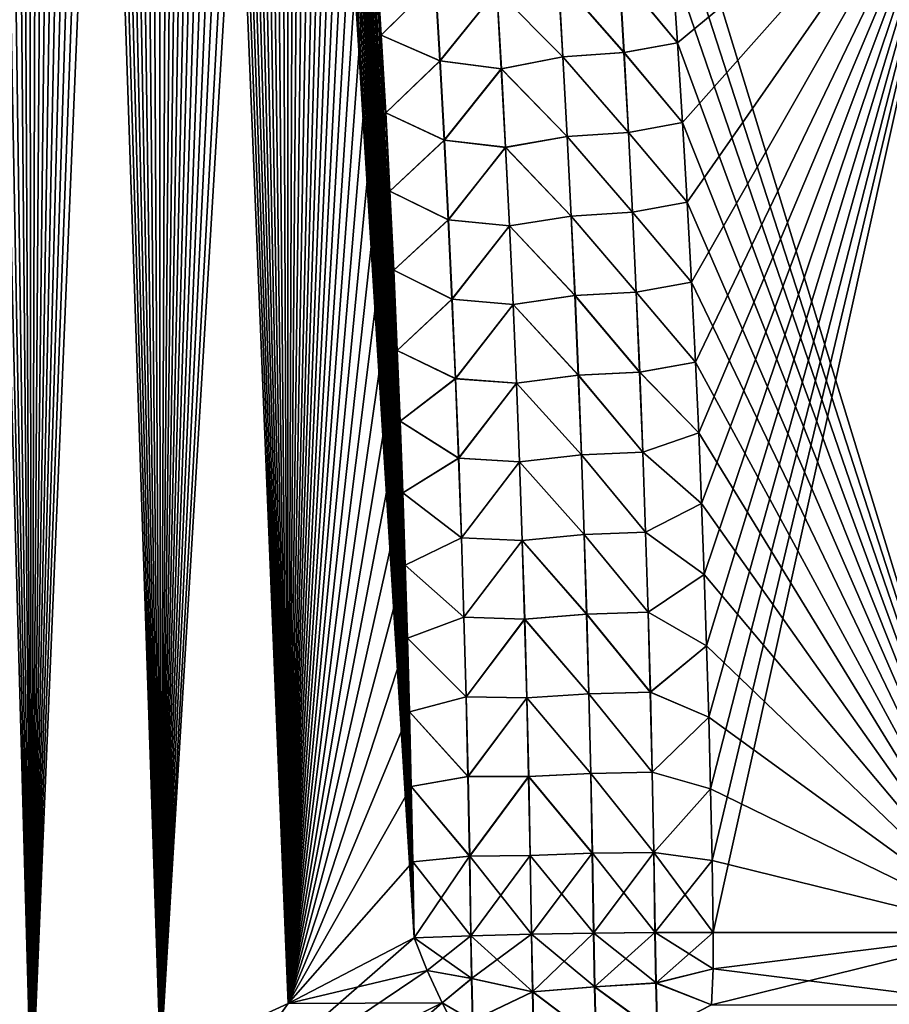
# Model space of a CAD drawing. Header units: metres. Extents: x -109 to 109, y -108 to 40.
# Tile 177 of 230: x 83 to 88, y -101 to -95. Entities that reach past the tile are written whole.
import ezdxf

# ---------------------------------------------------------------- set-up
doc = ezdxf.new("R2010")
doc.units = ezdxf.units.M
doc.layers.add('solid_K_24_42_17_000C74_XXXX', color=7, linetype='CONTINUOUS')

msp = doc.modelspace()

# ---------------------------------------------------------------- linework, layer by layer
at = {"layer": 'solid_K_24_42_17_000C74_XXXX'}
for points in [[(82.19519, -101.954964, 21.127884), (82.994637, -101.678772, 21.406197), (82.301697, -76.799568, 20.285353)], [(82.994637, -101.678772, 21.406197), (82.422508, -77.216202, 20.341541), (82.301697, -76.799568, 20.285353)], [(82.994637, -101.678772, 21.406197), (82.543617, -77.647797, 20.399323), (82.422508, -77.216202, 20.341541)], [(82.994637, -101.678772, 21.406197), (82.664803, -78.096024, 20.458687), (82.543617, -77.647797, 20.399323)], [(82.994637, -101.678772, 21.406197), (82.785889, -78.562065, 20.519623), (82.664803, -78.096024, 20.458687)], [(82.994637, -101.678772, 21.406197), (82.876778, -78.922371, 20.566378), (82.785889, -78.562065, 20.519623)], [(82.195099, -101.954994, -21.127853), (82.876892, -78.922821, -20.566435), (82.967735, -79.292931, -20.614079)], [(82.994637, -101.678772, 21.406197), (82.967628, -79.292488, 20.614021), (82.876778, -78.922371, 20.566378)], [(82.994576, -101.678795, -21.406174), (82.195099, -101.954994, -21.127853), (82.967735, -79.292931, -20.614079)], [(82.994637, -101.678772, 21.406197), (83.058304, -79.673241, 20.662533), (82.967628, -79.292488, 20.614021)], [(82.994576, -101.678795, -21.406174), (82.967735, -79.292931, -20.614079), (83.058411, -79.673683, -20.662588)], [(82.994576, -101.678795, -21.406174), (83.058411, -79.673683, -20.662588), (83.148773, -80.065895, -20.711943)], [(82.994637, -101.678772, 21.406197), (83.787354, -101.361389, 21.72393), (83.058304, -79.673241, 20.662533)], [(83.787354, -101.361389, 21.72393), (83.148674, -80.065453, 20.711887), (83.058304, -79.673241, 20.662533)], [(82.994576, -101.678795, -21.406174), (83.148773, -80.065895, -20.711943), (83.238953, -80.468857, -20.762165)], [(83.787354, -101.361389, 21.72393), (83.238861, -80.468414, 20.76211), (83.148674, -80.065453, 20.711887)], [(82.994576, -101.678795, -21.406174), (83.238953, -80.468857, -20.762165), (83.328987, -80.882332, -20.813259)], [(83.787354, -101.361389, 21.72393), (83.328896, -80.881897, 20.813206), (83.238861, -80.468414, 20.76211)], [(82.994576, -101.678795, -21.406174), (83.328987, -80.882332, -20.813259), (83.418678, -81.307327, -20.865185)], [(83.787354, -101.361389, 21.72393), (83.418587, -81.306892, 20.865131), (83.328896, -80.881897, 20.813206)], [(82.994576, -101.678795, -21.406174), (83.418678, -81.307327, -20.865185), (83.507843, -81.74482, -20.917891)], [(83.787354, -101.361389, 21.72393), (83.507759, -81.744385, 20.917839), (83.418587, -81.306892, 20.865131)], [(82.994576, -101.678795, -21.406174), (83.507843, -81.74482, -20.917891), (83.596382, -82.195404, -20.971348)], [(83.787354, -101.361389, 21.72393), (83.596298, -82.194977, 20.971298), (83.507759, -81.744385, 20.917839)], [(82.994576, -101.678795, -21.406174), (83.596382, -82.195404, -20.971348), (83.68457, -82.657684, -21.025627)], [(83.787354, -101.361389, 21.72393), (83.684494, -82.657265, 21.025579), (83.596298, -82.194977, 20.971298)], [(82.994576, -101.678795, -21.406174), (83.68457, -82.657684, -21.025627), (83.772247, -83.132408, -21.080675)], [(83.787354, -101.361389, 21.72393), (83.772171, -83.131996, 21.080627), (83.684494, -82.657265, 21.025579)], [(83.787323, -101.361404, -21.723915), (82.994576, -101.678795, -21.406174), (83.772247, -83.132408, -21.080675)], [(83.787354, -101.361389, 21.72393), (83.859077, -83.620346, 21.13636), (83.772171, -83.131996, 21.080627)], [(83.787323, -101.361404, -21.723915), (83.772247, -83.132408, -21.080675), (83.859146, -83.62075, -21.136406)], [(83.787323, -101.361404, -21.723915), (83.859146, -83.62075, -21.136406), (83.927933, -84.022011, -21.181425)], [(83.787354, -101.361389, 21.72393), (84.571808, -101.001274, 22.081762), (83.859077, -83.620346, 21.13636)], [(84.571808, -101.001274, 22.081762), (83.927864, -84.021614, 21.181381), (83.859077, -83.620346, 21.13636)], [(84.571808, -101.001274, 22.081762), (83.995979, -84.432434, 21.226774), (83.927864, -84.021614, 21.181381)], [(83.787323, -101.361404, -21.723915), (83.927933, -84.022011, -21.181425), (83.99604, -84.432831, -21.226816)], [(83.787323, -101.361404, -21.723915), (83.99604, -84.432831, -21.226816), (84.063759, -84.851997, -21.272663)], [(84.571808, -101.001274, 22.081762), (84.063698, -84.851608, 21.272621), (83.995979, -84.432434, 21.226774)], [(83.787323, -101.361404, -21.723915), (84.063759, -84.851997, -21.272663), (84.130943, -85.280098, -21.318909)], [(84.571808, -101.001274, 22.081762), (84.130882, -85.279716, 21.318869), (84.063698, -84.851608, 21.272621)], [(83.787323, -101.361404, -21.723915), (84.130943, -85.280098, -21.318909), (84.197403, -85.71788, -21.365492)], [(84.571808, -101.001274, 22.081762), (84.19735, -85.717506, 21.365452), (84.130882, -85.279716, 21.318869)], [(83.787323, -101.361404, -21.723915), (84.197403, -85.71788, -21.365492), (84.262955, -86.166115, -21.412336)], [(84.571808, -101.001274, 22.081762), (84.262901, -86.165749, 21.412298), (84.19735, -85.717506, 21.365452)], [(83.787323, -101.361404, -21.723915), (84.262955, -86.166115, -21.412336), (84.327423, -86.625557, -21.459373)], [(84.571808, -101.001274, 22.081762), (84.32737, -86.625198, 21.459335), (84.262901, -86.165749, 21.412298)], [(83.787323, -101.361404, -21.723915), (84.327423, -86.625557, -21.459373), (84.390976, -87.095688, -21.506651)], [(84.571808, -101.001274, 22.081762), (84.390923, -87.095337, 21.506617), (84.32737, -86.625198, 21.459335)], [(83.787323, -101.361404, -21.723915), (84.390976, -87.095688, -21.506651), (84.453865, -87.575554, -21.554256)], [(84.571808, -101.001274, 22.081762), (84.453819, -87.575218, 21.554222), (84.390923, -87.095337, 21.506617)], [(83.787323, -101.361404, -21.723915), (84.453865, -87.575554, -21.554256), (84.515831, -88.06601, -21.602074)], [(84.571808, -101.001274, 22.081762), (84.515793, -88.065681, 21.602043), (84.453819, -87.575218, 21.554222)], [(83.787323, -101.361404, -21.723915), (84.515831, -88.06601, -21.602074), (84.566574, -88.483429, -21.642)], [(84.571808, -101.001274, 22.081762), (84.566536, -88.483116, 21.641972), (84.515793, -88.065681, 21.602043)], [(84.5718, -101.001282, -22.081758), (83.787323, -101.361404, -21.723915), (84.566574, -88.483429, -21.642)], [(84.571808, -101.001274, 22.081762), (84.616287, -88.908989, 21.681896), (84.566536, -88.483116, 21.641972)], [(84.5718, -101.001282, -22.081758), (84.566574, -88.483429, -21.642), (84.616325, -88.909302, -21.681925)], [(84.5718, -101.001282, -22.081758), (84.616325, -88.909302, -21.681925), (84.664932, -89.344116, -21.721771)], [(84.571808, -101.001274, 22.081762), (85.346046, -100.596848, 22.480244), (84.616287, -88.908989, 21.681896)], [(85.346046, -100.596848, 22.480244), (84.664894, -89.343819, 21.721745), (84.616287, -88.908989, 21.681896)], [(84.5718, -101.001282, -22.081758), (84.664932, -89.344116, -21.721771), (84.712402, -89.787849, -21.761534)], [(85.346046, -100.596848, 22.480244), (84.712372, -89.787552, 21.761509), (84.664894, -89.343819, 21.721745)], [(84.5718, -101.001282, -22.081758), (84.712402, -89.787849, -21.761534), (84.759201, -90.239014, -21.801382)], [(85.346046, -100.596848, 22.480244), (84.759171, -90.238731, 21.801357), (84.712372, -89.787552, 21.761509)], [(84.5718, -101.001282, -22.081758), (84.759201, -90.239014, -21.801382), (84.805153, -90.698174, -21.841248)], [(85.346046, -100.596848, 22.480244), (84.80513, -90.697899, 21.841223), (84.759171, -90.238731, 21.801357)], [(84.5718, -101.001282, -22.081758), (84.805153, -90.698174, -21.841248), (84.843712, -91.098671, -21.875357)], [(85.346046, -100.596848, 22.480244), (84.843689, -91.098404, 21.875334), (84.80513, -90.697899, 21.841223)], [(84.5718, -101.001282, -22.081758), (84.843712, -91.098671, -21.875357), (84.881355, -91.506065, -21.909346)], [(85.346046, -100.596848, 22.480244), (84.881332, -91.505806, 21.909325), (84.843689, -91.098404, 21.875334)], [(84.5718, -101.001282, -22.081758), (84.881355, -91.506065, -21.909346), (84.917953, -91.92083, -21.943151)], [(85.346046, -100.596848, 22.480244), (84.917938, -91.920578, 21.94313), (84.881332, -91.505806, 21.909325)], [(84.5718, -101.001282, -22.081758), (84.917953, -91.92083, -21.943151), (84.953369, -92.343452, -21.976707)], [(85.346046, -100.596848, 22.480244), (84.953346, -92.343208, 21.976688), (84.917938, -91.920578, 21.94313)], [(84.5718, -101.001282, -22.081758), (84.953369, -92.343452, -21.976707), (84.987465, -92.774399, -22.009951)], [(85.346046, -100.596848, 22.480244), (84.987442, -92.77417, 22.009933), (84.953346, -92.343208, 21.976688)], [(84.5718, -101.001282, -22.081758), (84.987465, -92.774399, -22.009951), (85.020622, -93.214127, -22.043093)], [(85.346046, -100.596848, 22.480244), (85.020607, -93.213913, 22.043076), (84.987442, -92.77417, 22.009933)], [(84.5718, -101.001282, -22.081758), (85.020622, -93.214127, -22.043093), (85.053093, -93.662346, -22.076246)], [(85.346046, -100.596848, 22.480244), (85.053078, -93.662148, 22.076233), (85.020607, -93.213913, 22.043076)], [(84.5718, -101.001282, -22.081758), (85.053093, -93.662346, -22.076246), (85.084641, -94.118469, -22.109262)], [(85.346046, -100.596848, 22.480244), (85.084625, -94.118286, 22.109249), (85.053078, -93.662148, 22.076233)], [(88.974266, -100.564568, 21.606056), (88.71685, -93.64727, 21.160133), (86.857536, -93.646919, 22.129673)], [(86.894821, -94.128143, 22.165586), (88.974266, -100.564568, 21.606056), (86.857536, -93.646919, 22.129673)], [(86.963188, -95.099243, -22.234922), (86.930054, -94.612442, -22.200695), (88.716843, -93.64727, -21.160137)], [(86.994194, -95.587975, -22.268209), (86.963188, -95.099243, -22.234922), (88.716843, -93.64727, -21.160137)], [(87.023041, -96.078072, -22.300493), (86.994194, -95.587975, -22.268209), (88.716843, -93.64727, -21.160137)], [(87.049706, -96.568962, -22.331726), (87.023041, -96.078072, -22.300493), (88.716843, -93.64727, -21.160137)], [(87.074165, -97.060432, -22.361889), (87.049706, -96.568962, -22.331726), (88.716843, -93.64727, -21.160137)], [(87.093895, -97.494484, -22.387621), (87.074165, -97.060432, -22.361889), (88.716843, -93.64727, -21.160137)], [(87.111908, -97.92968, -22.412567), (87.093895, -97.494484, -22.387621), (88.716843, -93.64727, -21.160137)], [(87.128197, -98.366005, -22.436722), (87.111908, -97.92968, -22.412567), (88.716843, -93.64727, -21.160137)], [(87.142754, -98.803467, -22.460075), (87.128197, -98.366005, -22.436722), (88.716843, -93.64727, -21.160137)], [(87.155571, -99.242065, -22.482622), (87.142754, -98.803467, -22.460075), (88.716843, -93.64727, -21.160137)], [(87.166634, -99.681778, -22.504353), (87.155571, -99.242065, -22.482622), (88.716843, -93.64727, -21.160137)], [(87.175949, -100.122612, -22.525259), (87.166634, -99.681778, -22.504353), (88.716843, -93.64727, -21.160137)], [(87.183487, -100.56456, -22.545332), (87.175949, -100.122612, -22.525259), (88.716843, -93.64727, -21.160137)], [(88.974266, -100.564568, -21.606056), (87.183487, -100.56456, -22.545332), (88.716843, -93.64727, -21.160137)], [(84.5718, -101.001282, -22.081758), (85.084641, -94.118469, -22.109262), (85.115028, -94.581886, -22.141983)], [(85.346046, -100.596848, 22.480244), (85.115021, -94.581718, 22.141972), (85.084625, -94.118286, 22.109249)], [(86.894821, -94.128143, 22.165586), (86.930054, -94.612442, 22.200695), (88.974266, -100.564568, 21.606056)], [(84.5718, -101.001282, -22.081758), (85.115028, -94.581886, -22.141983), (85.144035, -95.052002, -22.174255)], [(85.346046, -100.596848, 22.480244), (85.14402, -95.051849, 22.174244), (85.115021, -94.581718, 22.141972)], [(85.475113, -94.722, 22.302279), (85.115021, -94.581718, 22.141972), (85.14402, -95.051849, 22.174244)], [(85.476028, -94.721916, -22.302565), (85.144035, -95.052002, -22.174255), (85.115028, -94.581886, -22.141983)], [(86.230843, -94.697456, 22.391083), (86.635002, -95.158409, 22.360649), (86.606209, -94.667816, 22.324886)], [(86.23175, -94.697395, -22.391012), (86.60701, -94.667778, -22.324667), (86.635818, -95.158371, -22.360424)], [(86.606209, -94.667816, 22.324886), (86.963188, -95.099243, 22.234922), (86.930054, -94.612442, 22.200695)], [(86.606209, -94.667816, 22.324886), (86.635002, -95.158409, 22.360649), (86.963188, -95.099243, 22.234922)], [(86.60701, -94.667778, -22.324667), (86.930054, -94.612442, -22.200695), (86.963188, -95.099243, -22.234922)], [(86.635818, -95.158371, -22.360424), (86.60701, -94.667778, -22.324667), (86.963188, -95.099243, -22.234922)], [(86.930054, -94.612442, 22.200695), (86.963188, -95.099243, 22.234922), (88.974266, -100.564568, 21.606056)], [(85.475113, -94.722, 22.302279), (85.14402, -95.051849, 22.174244), (85.503822, -95.209663, 22.335821)], [(85.476028, -94.721916, -22.302565), (85.504753, -95.209587, -22.336115), (85.144035, -95.052002, -22.174255)], [(85.475113, -94.722, 22.302279), (85.503822, -95.209663, 22.335821), (85.852806, -94.775871, 22.387709)], [(85.853737, -94.775795, -22.387817), (85.504753, -95.209587, -22.336115), (85.476028, -94.721916, -22.302565)], [(86.230843, -94.697456, 22.391083), (85.852806, -94.775871, 22.387709), (86.259338, -95.185852, 22.425985)], [(86.260262, -95.185799, -22.425915), (85.853737, -94.775795, -22.387817), (86.23175, -94.697395, -22.391012)], [(86.230843, -94.697456, 22.391083), (86.259338, -95.185852, 22.425985), (86.635002, -95.158409, 22.360649)], [(86.260262, -95.185799, -22.425915), (86.23175, -94.697395, -22.391012), (86.635818, -95.158371, -22.360424)], [(85.503822, -95.209663, 22.335821), (85.880753, -95.258286, 22.421387), (85.852806, -94.775871, 22.387709)], [(85.853737, -94.775795, -22.387817), (85.881706, -95.258217, -22.421497), (85.504753, -95.209587, -22.336115)], [(86.259338, -95.185852, 22.425985), (85.852806, -94.775871, 22.387709), (85.880753, -95.258286, 22.421387)], [(86.260262, -95.185799, -22.425915), (85.881706, -95.258217, -22.421497), (85.853737, -94.775795, -22.387817)], [(84.5718, -101.001282, -22.081758), (85.144035, -95.052002, -22.174255), (85.171425, -95.528214, -22.205919)], [(85.346046, -100.596848, 22.480244), (85.171417, -95.528076, 22.20591), (85.14402, -95.051849, 22.174244)], [(85.503822, -95.209663, 22.335821), (85.14402, -95.051849, 22.174244), (85.171417, -95.528076, 22.20591)], [(85.504753, -95.209587, -22.336115), (85.171425, -95.528214, -22.205919), (85.144035, -95.052002, -22.174255)], [(86.635002, -95.158409, 22.360649), (86.994194, -95.587975, 22.268209), (86.963188, -95.099243, 22.234922)], [(86.635818, -95.158371, -22.360424), (86.963188, -95.099243, -22.234922), (86.994194, -95.587975, -22.268209)], [(86.963188, -95.099243, 22.234922), (86.994194, -95.587975, 22.268209), (88.974266, -100.564568, 21.606056)], [(85.503822, -95.209663, 22.335821), (85.171417, -95.528076, 22.20591), (85.530594, -95.697525, 22.368315)], [(85.504753, -95.209587, -22.336115), (85.531532, -95.697449, -22.368614), (85.171425, -95.528214, -22.205919)], [(85.503822, -95.209663, 22.335821), (85.530594, -95.697525, 22.368315), (85.880753, -95.258286, 22.421387)], [(85.881706, -95.258217, -22.421497), (85.531532, -95.697449, -22.368614), (85.504753, -95.209587, -22.336115)], [(86.259338, -95.185852, 22.425985), (85.880753, -95.258286, 22.421387), (86.285896, -95.674423, 22.459749)], [(86.286842, -95.674377, -22.459681), (85.881706, -95.258217, -22.421497), (86.260262, -95.185799, -22.425915)], [(86.259338, -95.185852, 22.425985), (86.661835, -95.649178, 22.39522), (86.635002, -95.158409, 22.360649)], [(86.259338, -95.185852, 22.425985), (86.285896, -95.674423, 22.459749), (86.661835, -95.649178, 22.39522)], [(86.260262, -95.185799, -22.425915), (86.635818, -95.158371, -22.360424), (86.662682, -95.649139, -22.394991)], [(86.286842, -95.674377, -22.459681), (86.260262, -95.185799, -22.425915), (86.662682, -95.649139, -22.394991)], [(86.635002, -95.158409, 22.360649), (86.661835, -95.649178, 22.39522), (86.994194, -95.587975, 22.268209)], [(86.662682, -95.649139, -22.394991), (86.635818, -95.158371, -22.360424), (86.994194, -95.587975, -22.268209)], [(85.530594, -95.697525, 22.368315), (85.906807, -95.740883, 22.453995), (85.880753, -95.258286, 22.421387)], [(85.881706, -95.258217, -22.421497), (85.907776, -95.740822, -22.454111), (85.531532, -95.697449, -22.368614)], [(86.285896, -95.674423, 22.459749), (85.880753, -95.258286, 22.421387), (85.906807, -95.740883, 22.453995)], [(86.286842, -95.674377, -22.459681), (85.907776, -95.740822, -22.454111), (85.881706, -95.258217, -22.421497)], [(84.5718, -101.001282, -22.081758), (85.171425, -95.528214, -22.205919), (85.19696, -96.009926, -22.236818)], [(85.346046, -100.596848, 22.480244), (85.19696, -96.009804, 22.236811), (85.171417, -95.528076, 22.20591)], [(85.530594, -95.697525, 22.368315), (85.171417, -95.528076, 22.20591), (85.19696, -96.009804, 22.236811)], [(85.531532, -95.697449, -22.368614), (85.19696, -96.009926, -22.236818), (85.171425, -95.528214, -22.205919)], [(86.661835, -95.649178, 22.39522), (87.023041, -96.078072, 22.300493), (86.994194, -95.587975, 22.268209)], [(86.662682, -95.649139, -22.394991), (86.994194, -95.587975, -22.268209), (87.023041, -96.078072, -22.300493)], [(86.994194, -95.587975, 22.268209), (87.023041, -96.078072, 22.300493), (88.974266, -100.564568, 21.606056)], [(86.285896, -95.674423, 22.459749), (85.906807, -95.740883, 22.453995), (86.310547, -96.16317, 22.492371)], [(86.311516, -96.163124, -22.492302), (85.907776, -95.740822, -22.454111), (86.286842, -95.674377, -22.459681)], [(86.285896, -95.674423, 22.459749), (86.686729, -96.140114, 22.428598), (86.661835, -95.649178, 22.39522)], [(86.285896, -95.674423, 22.459749), (86.310547, -96.16317, 22.492371), (86.686729, -96.140114, 22.428598)], [(86.286842, -95.674377, -22.459681), (86.662682, -95.649139, -22.394991), (86.687607, -96.140076, -22.428364)], [(86.311516, -96.163124, -22.492302), (86.286842, -95.674377, -22.459681), (86.687607, -96.140076, -22.428364)], [(86.661835, -95.649178, 22.39522), (86.686729, -96.140114, 22.428598), (87.023041, -96.078072, 22.300493)], [(86.687607, -96.140076, -22.428364), (86.662682, -95.649139, -22.394991), (87.023041, -96.078072, -22.300493)], [(85.531532, -95.697449, -22.368614), (85.556381, -96.185493, -22.400059), (85.19696, -96.009926, -22.236818)], [(85.530594, -95.697525, 22.368315), (85.19696, -96.009804, 22.236811), (85.555428, -96.18557, 22.399752)], [(85.530594, -95.697525, 22.368315), (85.555428, -96.18557, 22.399752), (85.906807, -95.740883, 22.453995)], [(85.907776, -95.740822, -22.454111), (85.556381, -96.185493, -22.400059), (85.531532, -95.697449, -22.368614)], [(85.555428, -96.18557, 22.399752), (85.931, -96.223656, 22.485529), (85.906807, -95.740883, 22.453995)], [(85.907776, -95.740822, -22.454111), (85.931984, -96.223595, -22.485649), (85.556381, -96.185493, -22.400059)], [(86.310547, -96.16317, 22.492371), (85.906807, -95.740883, 22.453995), (85.931, -96.223656, 22.485529)], [(86.311516, -96.163124, -22.492302), (85.931984, -96.223595, -22.485649), (85.907776, -95.740822, -22.454111)], [(84.5718, -101.001282, -22.081758), (85.19696, -96.009926, -22.236818), (85.220428, -96.496536, -22.266792)], [(85.346046, -100.596848, 22.480244), (85.220428, -96.496429, 22.266785), (85.19696, -96.009804, 22.236811)], [(85.555428, -96.18557, 22.399752), (85.19696, -96.009804, 22.236811), (85.220428, -96.496429, 22.266785)], [(85.556381, -96.185493, -22.400059), (85.220428, -96.496536, -22.266792), (85.19696, -96.009926, -22.236818)], [(86.686729, -96.140114, 22.428598), (87.049706, -96.568962, 22.331726), (87.023041, -96.078072, 22.300493)], [(86.687607, -96.140076, -22.428364), (87.023041, -96.078072, -22.300493), (87.049706, -96.568962, -22.331726)], [(87.023041, -96.078072, 22.300493), (87.049706, -96.568962, 22.331726), (88.974266, -100.564568, 21.606056)], [(86.310547, -96.16317, 22.492371), (85.931, -96.223656, 22.485529), (86.333298, -96.652077, 22.523844)], [(86.334282, -96.652031, -22.523775), (85.931984, -96.223595, -22.485649), (86.311516, -96.163124, -22.492302)], [(86.310547, -96.16317, 22.492371), (86.709709, -96.631203, 22.460775), (86.686729, -96.140114, 22.428598)], [(86.310547, -96.16317, 22.492371), (86.333298, -96.652077, 22.523844), (86.709709, -96.631203, 22.460775)], [(86.311516, -96.163124, -22.492302), (86.687607, -96.140076, -22.428364), (86.710609, -96.631172, -22.460535)], [(86.334282, -96.652031, -22.523775), (86.311516, -96.163124, -22.492302), (86.710609, -96.631172, -22.460535)], [(86.686729, -96.140114, 22.428598), (86.709709, -96.631203, 22.460775), (87.049706, -96.568962, 22.331726)], [(86.710609, -96.631172, -22.460535), (86.687607, -96.140076, -22.428364), (87.049706, -96.568962, -22.331726)], [(85.556381, -96.185493, -22.400059), (85.579323, -96.673714, -22.430445), (85.220428, -96.496536, -22.266792)], [(85.555428, -96.18557, 22.399752), (85.220428, -96.496429, 22.266785), (85.578346, -96.673782, 22.43013)], [(85.555428, -96.18557, 22.399752), (85.578346, -96.673782, 22.43013), (85.931, -96.223656, 22.485529)], [(85.931984, -96.223595, -22.485649), (85.579323, -96.673714, -22.430445), (85.556381, -96.185493, -22.400059)], [(85.578346, -96.673782, 22.43013), (85.953331, -96.706589, 22.515985), (85.931, -96.223656, 22.485529)], [(85.931984, -96.223595, -22.485649), (85.95433, -96.706528, -22.516108), (85.579323, -96.673714, -22.430445)], [(86.333298, -96.652077, 22.523844), (85.931, -96.223656, 22.485529), (85.953331, -96.706589, 22.515985)], [(86.334282, -96.652031, -22.523775), (85.95433, -96.706528, -22.516108), (85.931984, -96.223595, -22.485649)], [(84.5718, -101.001282, -22.081758), (85.220428, -96.496536, -22.266792), (85.241959, -96.988373, -22.295916)], [(85.346046, -100.596848, 22.480244), (85.241959, -96.988281, 22.295912), (85.220428, -96.496429, 22.266785)], [(85.578346, -96.673782, 22.43013), (85.220428, -96.496429, 22.266785), (85.241959, -96.988281, 22.295912)], [(85.579323, -96.673714, -22.430445), (85.241959, -96.988373, -22.295916), (85.220428, -96.496536, -22.266792)], [(86.709709, -96.631203, 22.460775), (87.074165, -97.060432, 22.361889), (87.049706, -96.568962, 22.331726)], [(86.710609, -96.631172, -22.460535), (87.049706, -96.568962, -22.331726), (87.074165, -97.060432, -22.361889)], [(87.049706, -96.568962, 22.331726), (87.074165, -97.060432, 22.361889), (88.974266, -100.564568, 21.606056)], [(86.333298, -96.652077, 22.523844), (85.953331, -96.706589, 22.515985), (86.354149, -97.141136, 22.554167)], [(86.355156, -97.14109, -22.554098), (85.95433, -96.706528, -22.516108), (86.334282, -96.652031, -22.523775)], [(86.333298, -96.652077, 22.523844), (86.730774, -97.122444, 22.491751), (86.709709, -96.631203, 22.460775)], [(86.333298, -96.652077, 22.523844), (86.354149, -97.141136, 22.554167), (86.730774, -97.122444, 22.491751)], [(86.334282, -96.652031, -22.523775), (86.710609, -96.631172, -22.460535), (86.731697, -97.122414, -22.491505)], [(86.355156, -97.14109, -22.554098), (86.334282, -96.652031, -22.523775), (86.731697, -97.122414, -22.491505)], [(86.709709, -96.631203, 22.460775), (86.730774, -97.122444, 22.491751), (87.074165, -97.060432, 22.361889)], [(86.731697, -97.122414, -22.491505), (86.710609, -96.631172, -22.460535), (87.074165, -97.060432, -22.361889)], [(85.579323, -96.673714, -22.430445), (85.600349, -97.162094, -22.459764), (85.241959, -96.988373, -22.295916)], [(85.578346, -96.673782, 22.43013), (85.241959, -96.988281, 22.295912), (85.599365, -97.162155, 22.459444)], [(85.578346, -96.673782, 22.43013), (85.599365, -97.162155, 22.459444), (85.953331, -96.706589, 22.515985)], [(85.95433, -96.706528, -22.516108), (85.600349, -97.162094, -22.459764), (85.579323, -96.673714, -22.430445)], [(85.599365, -97.162155, 22.459444), (85.973808, -97.189674, 22.545359), (85.953331, -96.706589, 22.515985)], [(85.95433, -96.706528, -22.516108), (85.974831, -97.189613, -22.545486), (85.600349, -97.162094, -22.459764)], [(86.354149, -97.141136, 22.554167), (85.953331, -96.706589, 22.515985), (85.973808, -97.189674, 22.545359)], [(86.355156, -97.14109, -22.554098), (85.974831, -97.189613, -22.545486), (85.95433, -96.706528, -22.516108)], [(84.5718, -101.001282, -22.081758), (85.241959, -96.988373, -22.295916), (85.259422, -97.423592, -22.320837)], [(85.346046, -100.596848, 22.480244), (85.259422, -97.423508, 22.320833), (85.241959, -96.988281, 22.295912)], [(85.599365, -97.162155, 22.459444), (85.241959, -96.988281, 22.295912), (85.259422, -97.423508, 22.320833)], [(85.600349, -97.162094, -22.459764), (85.259422, -97.423592, -22.320837), (85.241959, -96.988373, -22.295916)], [(86.730774, -97.122444, 22.491751), (87.093895, -97.494484, 22.387621), (87.074165, -97.060432, 22.361889)], [(86.731697, -97.122414, -22.491505), (87.074165, -97.060432, -22.361889), (87.093895, -97.494484, -22.387621)], [(87.074165, -97.060432, 22.361889), (87.093895, -97.494484, 22.387621), (88.974266, -100.564568, 21.606056)], [(86.354149, -97.141136, 22.554167), (85.973808, -97.189674, 22.545359), (86.373131, -97.630333, 22.583336)], [(86.374153, -97.630295, -22.583267), (85.974831, -97.189613, -22.545486), (86.355156, -97.14109, -22.554098)], [(86.354149, -97.141136, 22.554167), (86.749939, -97.613823, 22.521521), (86.730774, -97.122444, 22.491751)], [(86.354149, -97.141136, 22.554167), (86.373131, -97.630333, 22.583336), (86.749939, -97.613823, 22.521521)], [(86.355156, -97.14109, -22.554098), (86.731697, -97.122414, -22.491505), (86.750893, -97.6138, -22.521269)], [(86.374153, -97.630295, -22.583267), (86.355156, -97.14109, -22.554098), (86.750893, -97.6138, -22.521269)], [(86.730774, -97.122444, 22.491751), (86.749939, -97.613823, 22.521521), (87.093895, -97.494484, 22.387621)], [(86.750893, -97.6138, -22.521269), (86.731697, -97.122414, -22.491505), (87.093895, -97.494484, -22.387621)], [(85.600349, -97.162094, -22.459764), (85.619476, -97.650627, -22.488018), (85.259422, -97.423592, -22.320837)], [(85.599365, -97.162155, 22.459444), (85.259422, -97.423508, 22.320833), (85.618477, -97.650688, 22.487692)], [(85.599365, -97.162155, 22.459444), (85.618477, -97.650688, 22.487692), (85.973808, -97.189674, 22.545359)], [(85.974831, -97.189613, -22.545486), (85.619476, -97.650627, -22.488018), (85.600349, -97.162094, -22.459764)], [(85.618477, -97.650688, 22.487692), (85.992447, -97.672897, 22.573648), (85.973808, -97.189674, 22.545359)], [(85.974831, -97.189613, -22.545486), (85.993484, -97.672844, -22.573778), (85.619476, -97.650627, -22.488018)], [(86.373131, -97.630333, 22.583336), (85.973808, -97.189674, 22.545359), (85.992447, -97.672897, 22.573648)], [(86.374153, -97.630295, -22.583267), (85.993484, -97.672844, -22.573778), (85.974831, -97.189613, -22.545486)], [(84.5718, -101.001282, -22.081758), (85.259422, -97.423592, -22.320837), (85.275612, -97.863327, -22.345228)], [(85.346046, -100.596848, 22.480244), (85.275612, -97.863258, 22.345224), (85.259422, -97.423508, 22.320833)], [(85.618477, -97.650688, 22.487692), (85.259422, -97.423508, 22.320833), (85.275612, -97.863258, 22.345224)], [(85.619476, -97.650627, -22.488018), (85.275612, -97.863327, -22.345228), (85.259422, -97.423592, -22.320837)], [(86.749939, -97.613823, 22.521521), (87.111908, -97.92968, 22.412567), (87.093895, -97.494484, 22.387621)], [(86.750893, -97.6138, -22.521269), (87.093895, -97.494484, -22.387621), (87.111908, -97.92968, -22.412567)], [(87.093895, -97.494484, 22.387621), (87.111908, -97.92968, 22.412567), (88.974266, -100.564568, 21.606056)], [(86.373131, -97.630333, 22.583336), (85.992447, -97.672897, 22.573648), (86.390228, -98.119667, 22.611349)], [(86.391273, -98.119629, -22.61128), (85.993484, -97.672844, -22.573778), (86.374153, -97.630295, -22.583267)], [(86.373131, -97.630333, 22.583336), (86.767204, -98.105339, 22.550081), (86.749939, -97.613823, 22.521521)], [(86.373131, -97.630333, 22.583336), (86.390228, -98.119667, 22.611349), (86.767204, -98.105339, 22.550081)], [(86.374153, -97.630295, -22.583267), (86.750893, -97.6138, -22.521269), (86.768188, -98.105316, -22.549824)], [(86.391273, -98.119629, -22.61128), (86.374153, -97.630295, -22.583267), (86.768188, -98.105316, -22.549824)], [(86.749939, -97.613823, 22.521521), (86.767204, -98.105339, 22.550081), (87.111908, -97.92968, 22.412567)], [(86.768188, -98.105316, -22.549824), (86.750893, -97.6138, -22.521269), (87.111908, -97.92968, -22.412567)], [(85.619476, -97.650627, -22.488018), (85.636719, -98.139305, -22.5152), (85.275612, -97.863327, -22.345228)], [(85.618477, -97.650688, 22.487692), (85.275612, -97.863258, 22.345224), (85.635704, -98.139359, 22.514866)], [(85.618477, -97.650688, 22.487692), (85.635704, -98.139359, 22.514866), (85.992447, -97.672897, 22.573648)], [(85.993484, -97.672844, -22.573778), (85.636719, -98.139305, -22.5152), (85.619476, -97.650627, -22.488018)], [(85.635704, -98.139359, 22.514866), (86.009247, -98.156258, 22.600849), (85.992447, -97.672897, 22.573648)], [(85.993484, -97.672844, -22.573778), (86.010307, -98.156212, -22.600983), (85.636719, -98.139305, -22.5152)], [(86.390228, -98.119667, 22.611349), (85.992447, -97.672897, 22.573648), (86.009247, -98.156258, 22.600849)], [(86.391273, -98.119629, -22.61128), (86.010307, -98.156212, -22.600983), (85.993484, -97.672844, -22.573778)], [(84.5718, -101.001282, -22.081758), (85.275612, -97.863327, -22.345228), (85.290527, -98.307594, -22.369083)], [(85.346046, -100.596848, 22.480244), (85.290527, -98.307541, 22.369081), (85.275612, -97.863258, 22.345224)], [(85.635704, -98.139359, 22.514866), (85.275612, -97.863258, 22.345224), (85.290527, -98.307541, 22.369081)], [(85.636719, -98.139305, -22.5152), (85.290527, -98.307594, -22.369083), (85.275612, -97.863327, -22.345228)], [(86.767204, -98.105339, 22.550081), (87.128197, -98.366005, 22.436722), (87.111908, -97.92968, 22.412567)], [(86.768188, -98.105316, -22.549824), (87.111908, -97.92968, -22.412567), (87.128197, -98.366005, -22.436722)], [(87.111908, -97.92968, 22.412567), (87.128197, -98.366005, 22.436722), (88.974266, -100.564568, 21.606056)], [(86.390228, -98.119667, 22.611349), (86.782593, -98.596977, 22.577429), (86.767204, -98.105339, 22.550081)], [(86.391273, -98.119629, -22.61128), (86.768188, -98.105316, -22.549824), (86.7836, -98.596954, -22.577166)], [(86.767204, -98.105339, 22.550081), (86.782593, -98.596977, 22.577429), (87.128197, -98.366005, 22.436722)], [(86.7836, -98.596954, -22.577166), (86.768188, -98.105316, -22.549824), (87.128197, -98.366005, -22.436722)], [(85.636719, -98.139305, -22.5152), (85.652084, -98.628113, -22.541306), (85.290527, -98.307594, -22.369083)], [(85.635704, -98.139359, 22.514866), (85.290527, -98.307541, 22.369081), (85.651054, -98.628166, 22.540968)], [(85.635704, -98.139359, 22.514866), (85.651054, -98.628166, 22.540968), (86.009247, -98.156258, 22.600849)], [(86.010307, -98.156212, -22.600983), (85.652084, -98.628113, -22.541306), (85.636719, -98.139305, -22.5152)], [(85.651054, -98.628166, 22.540968), (86.024231, -98.639748, 22.626957), (86.009247, -98.156258, 22.600849)], [(86.010307, -98.156212, -22.600983), (86.025299, -98.639702, -22.627094), (85.652084, -98.628113, -22.541306)], [(86.390228, -98.119667, 22.611349), (86.009247, -98.156258, 22.600849), (86.405464, -98.609131, 22.638199)], [(86.405464, -98.609131, 22.638199), (86.009247, -98.156258, 22.600849), (86.024231, -98.639748, 22.626957)], [(86.406532, -98.609093, -22.63813), (86.010307, -98.156212, -22.600983), (86.391273, -98.119629, -22.61128)], [(86.406532, -98.609093, -22.63813), (86.025299, -98.639702, -22.627094), (86.010307, -98.156212, -22.600983)], [(86.390228, -98.119667, 22.611349), (86.405464, -98.609131, 22.638199), (86.782593, -98.596977, 22.577429)], [(86.406532, -98.609093, -22.63813), (86.391273, -98.119629, -22.61128), (86.7836, -98.596954, -22.577166)], [(84.5718, -101.001282, -22.081758), (85.290527, -98.307594, -22.369083), (85.304169, -98.756386, -22.392403)], [(85.346046, -100.596848, 22.480244), (85.304169, -98.756348, 22.392401), (85.290527, -98.307541, 22.369081)], [(85.651054, -98.628166, 22.540968), (85.290527, -98.307541, 22.369081), (85.304169, -98.756348, 22.392401)], [(85.652084, -98.628113, -22.541306), (85.304169, -98.756386, -22.392403), (85.290527, -98.307594, -22.369083)], [(86.782593, -98.596977, 22.577429), (87.142754, -98.803474, 22.460075), (87.128197, -98.366005, 22.436722)], [(86.7836, -98.596954, -22.577166), (87.128197, -98.366005, -22.436722), (87.142754, -98.803467, -22.460075)], [(87.128197, -98.366005, 22.436722), (87.142754, -98.803474, 22.460075), (88.974266, -100.564568, 21.606056)], [(86.405464, -98.609131, 22.638199), (86.796104, -99.08873, 22.603561), (86.782593, -98.596977, 22.577429)], [(86.406532, -98.609093, -22.63813), (86.7836, -98.596954, -22.577166), (86.797134, -99.088715, -22.603292)], [(86.782593, -98.596977, 22.577429), (86.796104, -99.08873, 22.603561), (87.142754, -98.803474, 22.460075)], [(86.797134, -99.088715, -22.603292), (86.7836, -98.596954, -22.577166), (87.142754, -98.803467, -22.460075)], [(85.652084, -98.628113, -22.541306), (85.665573, -99.117043, -22.566334), (85.304169, -98.756386, -22.392403)], [(85.651054, -98.628166, 22.540968), (85.304169, -98.756348, 22.392401), (85.664528, -99.117096, 22.565989)], [(85.651054, -98.628166, 22.540968), (85.664528, -99.117096, 22.565989), (86.024231, -98.639748, 22.626957)], [(86.025299, -98.639702, -22.627094), (85.665573, -99.117043, -22.566334), (85.652084, -98.628113, -22.541306)], [(85.664528, -99.117096, 22.565989), (86.037399, -99.123352, 22.65197), (86.024231, -98.639748, 22.626957)], [(86.025299, -98.639702, -22.627094), (86.038483, -99.123314, -22.652111), (85.665573, -99.117043, -22.566334)], [(86.405464, -98.609131, 22.638199), (86.024231, -98.639748, 22.626957), (86.418846, -99.098709, 22.663887)], [(86.418846, -99.098709, 22.663887), (86.024231, -98.639748, 22.626957), (86.037399, -99.123352, 22.65197)], [(86.419937, -99.098679, -22.663818), (86.025299, -98.639702, -22.627094), (86.406532, -98.609093, -22.63813)], [(86.419937, -99.098679, -22.663818), (86.038483, -99.123314, -22.652111), (86.025299, -98.639702, -22.627094)], [(86.405464, -98.609131, 22.638199), (86.418846, -99.098709, 22.663887), (86.796104, -99.08873, 22.603561)], [(86.419937, -99.098679, -22.663818), (86.406532, -98.609093, -22.63813), (86.797134, -99.088715, -22.603292)], [(84.5718, -101.001282, -22.081758), (85.304169, -98.756386, -22.392403), (85.316544, -99.209709, -22.415182)], [(85.346046, -100.596848, 22.480244), (85.316544, -99.209679, 22.41518), (85.304169, -98.756348, 22.392401)], [(85.664528, -99.117096, 22.565989), (85.304169, -98.756348, 22.392401), (85.316544, -99.209679, 22.41518)], [(85.665573, -99.117043, -22.566334), (85.316544, -99.209709, -22.415182), (85.304169, -98.756386, -22.392403)], [(86.796104, -99.08873, 22.603561), (87.155571, -99.242065, 22.482622), (87.142754, -98.803474, 22.460075)], [(86.797134, -99.088715, -22.603292), (87.142754, -98.803467, -22.460075), (87.155571, -99.242065, -22.482622)], [(87.142754, -98.803474, 22.460075), (87.155571, -99.242065, 22.482622), (88.974266, -100.564568, 21.606056)], [(85.665573, -99.117043, -22.566334), (85.6772, -99.606087, -22.590279), (85.316544, -99.209709, -22.415182)], [(85.664528, -99.117096, 22.565989), (85.316544, -99.209679, 22.41518), (85.67614, -99.606133, 22.589928)], [(85.664528, -99.117096, 22.565989), (85.67614, -99.606133, 22.589928), (86.037399, -99.123352, 22.65197)], [(86.038483, -99.123314, -22.652111), (85.6772, -99.606087, -22.590279), (85.665573, -99.117043, -22.566334)], [(85.67614, -99.606133, 22.589928), (86.048752, -99.607063, 22.675884), (86.037399, -99.123352, 22.65197)], [(86.038483, -99.123314, -22.652111), (86.049858, -99.607025, -22.676027), (85.6772, -99.606087, -22.590279)], [(86.418846, -99.098709, 22.663887), (86.037399, -99.123352, 22.65197), (86.430389, -99.588394, 22.688406)], [(86.430389, -99.588394, 22.688406), (86.037399, -99.123352, 22.65197), (86.048752, -99.607063, 22.675884)], [(86.431496, -99.588364, -22.688337), (86.038483, -99.123314, -22.652111), (86.419937, -99.098679, -22.663818)], [(86.431496, -99.588364, -22.688337), (86.049858, -99.607025, -22.676027), (86.038483, -99.123314, -22.652111)], [(86.418846, -99.098709, 22.663887), (86.807755, -99.580597, 22.628473), (86.796104, -99.08873, 22.603561)], [(86.418846, -99.098709, 22.663887), (86.430389, -99.588394, 22.688406), (86.807755, -99.580597, 22.628473)], [(86.419937, -99.098679, -22.663818), (86.797134, -99.088715, -22.603292), (86.808807, -99.580582, -22.628201)], [(86.431496, -99.588364, -22.688337), (86.419937, -99.098679, -22.663818), (86.808807, -99.580582, -22.628201)], [(86.796104, -99.08873, 22.603561), (86.807755, -99.580597, 22.628473), (87.155571, -99.242065, 22.482622)], [(86.808807, -99.580582, -22.628201), (86.797134, -99.088715, -22.603292), (87.155571, -99.242065, -22.482622)], [(84.5718, -101.001282, -22.081758), (85.316544, -99.209709, -22.415182), (85.327644, -99.667564, -22.437416)], [(85.346046, -100.596848, 22.480244), (85.327644, -99.667542, 22.437416), (85.316544, -99.209679, 22.41518)], [(85.67614, -99.606133, 22.589928), (85.316544, -99.209679, 22.41518), (85.327644, -99.667542, 22.437416)], [(85.6772, -99.606087, -22.590279), (85.327644, -99.667564, -22.437416), (85.316544, -99.209709, -22.415182)], [(86.807755, -99.580597, 22.628473), (87.166634, -99.681778, 22.504353), (87.155571, -99.242065, 22.482622)], [(86.808807, -99.580582, -22.628201), (87.155571, -99.242065, -22.482622), (87.166634, -99.681778, -22.504353)], [(87.155571, -99.242065, 22.482622), (87.166634, -99.681778, 22.504353), (88.974266, -100.564568, 21.606056)], [(85.6772, -99.606087, -22.590279), (85.686966, -100.09523, -22.613138), (85.327644, -99.667564, -22.437416)], [(85.67614, -99.606133, 22.589928), (85.327644, -99.667542, 22.437416), (85.685898, -100.095276, 22.612782)], [(85.67614, -99.606133, 22.589928), (85.685898, -100.095276, 22.612782), (86.048752, -99.607063, 22.675884)], [(86.049858, -99.607025, -22.676027), (85.686966, -100.09523, -22.613138), (85.6772, -99.606087, -22.590279)], [(85.685898, -100.095276, 22.612782), (86.058319, -100.090866, 22.698696), (86.048752, -99.607063, 22.675884)], [(86.049858, -99.607025, -22.676027), (86.059433, -100.090836, -22.698843), (85.686966, -100.09523, -22.613138)], [(86.430389, -99.588394, 22.688406), (86.048752, -99.607063, 22.675884), (86.440086, -100.078178, 22.711754)], [(86.440086, -100.078178, 22.711754), (86.048752, -99.607063, 22.675884), (86.058319, -100.090866, 22.698696)], [(86.441216, -100.078156, -22.711685), (86.049858, -99.607025, -22.676027), (86.431496, -99.588364, -22.688337)], [(86.441216, -100.078156, -22.711685), (86.059433, -100.090836, -22.698843), (86.049858, -99.607025, -22.676027)], [(86.430389, -99.588394, 22.688406), (86.817543, -100.072556, 22.652164), (86.807755, -99.580597, 22.628473)], [(86.430389, -99.588394, 22.688406), (86.440086, -100.078178, 22.711754), (86.817543, -100.072556, 22.652164)], [(86.431496, -99.588364, -22.688337), (86.808807, -99.580582, -22.628201), (86.818626, -100.072548, -22.651886)], [(86.441216, -100.078156, -22.711685), (86.431496, -99.588364, -22.688337), (86.818626, -100.072548, -22.651886)], [(86.807755, -99.580597, 22.628473), (86.817543, -100.072556, 22.652164), (87.166634, -99.681778, 22.504353)], [(86.818626, -100.072548, -22.651886), (86.808807, -99.580582, -22.628201), (87.166634, -99.681778, -22.504353)], [(84.5718, -101.001282, -22.081758), (85.327644, -99.667564, -22.437416), (85.337479, -100.129936, -22.459105)], [(85.346046, -100.596848, 22.480244), (85.337479, -100.129929, 22.459105), (85.327644, -99.667542, 22.437416)], [(85.685898, -100.095276, 22.612782), (85.327644, -99.667542, 22.437416), (85.337479, -100.129929, 22.459105)], [(85.686966, -100.09523, -22.613138), (85.337479, -100.129936, -22.459105), (85.327644, -99.667564, -22.437416)], [(86.817543, -100.072556, 22.652164), (87.175949, -100.122612, 22.525259), (87.166634, -99.681778, 22.504353)], [(86.818626, -100.072548, -22.651886), (87.166634, -99.681778, -22.504353), (87.175949, -100.122612, -22.525259)], [(87.166634, -99.681778, 22.504353), (87.175949, -100.122612, 22.525259), (88.974266, -100.564568, 21.606056)], [(85.686966, -100.09523, -22.613138), (85.694893, -100.584473, -22.634907), (85.337479, -100.129936, -22.459105)], [(85.685898, -100.095276, 22.612782), (85.337479, -100.129929, 22.459105), (85.346046, -100.596848, 22.480244)], [(85.685898, -100.095276, 22.612782), (85.346046, -100.596848, 22.480244), (85.693802, -100.584503, 22.634544)], [(85.685898, -100.095276, 22.612782), (85.693802, -100.584503, 22.634544), (86.058319, -100.090866, 22.698696)], [(86.059433, -100.090836, -22.698843), (86.067215, -100.574738, -22.720552), (85.686966, -100.09523, -22.613138)], [(86.067215, -100.574738, -22.720552), (85.694893, -100.584473, -22.634907), (85.686966, -100.09523, -22.613138)], [(85.693802, -100.584503, 22.634544), (86.066078, -100.574768, 22.720404), (86.058319, -100.090866, 22.698696)], [(86.440086, -100.078178, 22.711754), (86.058319, -100.090866, 22.698696), (86.066078, -100.574768, 22.720404)], [(86.441216, -100.078156, -22.711685), (86.449104, -100.568039, -22.733862), (86.059433, -100.090836, -22.698843)], [(86.449104, -100.568039, -22.733862), (86.067215, -100.574738, -22.720552), (86.059433, -100.090836, -22.698843)], [(86.440086, -100.078178, 22.711754), (86.066078, -100.574768, 22.720404), (86.44796, -100.568054, 22.733931)], [(86.440086, -100.078178, 22.711754), (86.44796, -100.568054, 22.733931), (86.817543, -100.072556, 22.652164)], [(86.441216, -100.078156, -22.711685), (86.818626, -100.072548, -22.651886), (86.826599, -100.564606, -22.674345)], [(86.441216, -100.078156, -22.711685), (86.826599, -100.564606, -22.674345), (86.449104, -100.568039, -22.733862)], [(86.44796, -100.568054, 22.733931), (86.825485, -100.564606, 22.674631), (86.817543, -100.072556, 22.652164)], [(86.817543, -100.072556, 22.652164), (86.825485, -100.564606, 22.674631), (87.175949, -100.122612, 22.525259)], [(86.818626, -100.072548, -22.651886), (87.175949, -100.122612, -22.525259), (87.183487, -100.56456, -22.545332)], [(86.826599, -100.564606, -22.674345), (86.818626, -100.072548, -22.651886), (87.183487, -100.56456, -22.545332)], [(84.5718, -101.001282, -22.081758), (85.337479, -100.129936, -22.459105), (85.346046, -100.596848, -22.480244)], [(85.694893, -100.584473, -22.634907), (85.346046, -100.596848, -22.480244), (85.337479, -100.129936, -22.459105)], [(86.825485, -100.564606, 22.674631), (87.183487, -100.56456, 22.545332), (87.175949, -100.122612, 22.525259)], [(87.175949, -100.122612, 22.525259), (87.183487, -100.56456, 22.545332), (88.974266, -100.564568, 21.606056)], [(85.69973, -100.847061, -22.628454), (85.346046, -100.596848, -22.480244), (85.694893, -100.584473, -22.634907)], [(85.425972, -100.797714, 22.518534), (85.693802, -100.584503, 22.634544), (85.346046, -100.596848, 22.480244)], [(85.425972, -100.797714, 22.518534), (85.698631, -100.846413, 22.628153), (85.693802, -100.584503, 22.634544)], [(85.698631, -100.846413, 22.628153), (86.066078, -100.574768, 22.720404), (85.693802, -100.584503, 22.634544)], [(86.07402, -100.929695, -22.704426), (85.694893, -100.584473, -22.634907), (86.067215, -100.574738, -22.720552)], [(85.69973, -100.847061, -22.628454), (85.694893, -100.584473, -22.634907), (86.07402, -100.929695, -22.704426)], [(86.072876, -100.929283, 22.704334), (86.066078, -100.574768, 22.720404), (85.698631, -100.846413, 22.628153)], [(86.072876, -100.929283, 22.704334), (86.44796, -100.568054, 22.733931), (86.066078, -100.574768, 22.720404)], [(86.45536, -100.898308, -22.720922), (86.067215, -100.574738, -22.720552), (86.449104, -100.568039, -22.733862)], [(86.07402, -100.929695, -22.704426), (86.067215, -100.574738, -22.720552), (86.45536, -100.898308, -22.720922)], [(86.454208, -100.898056, 22.721025), (86.44796, -100.568054, 22.733931), (86.072876, -100.929283, 22.704334)], [(86.454208, -100.898056, 22.721025), (86.825485, -100.564606, 22.674631), (86.44796, -100.568054, 22.733931)], [(86.832451, -100.874832, -22.662842), (86.449104, -100.568039, -22.733862), (86.826599, -100.564606, -22.674345)], [(86.45536, -100.898308, -22.720922), (86.449104, -100.568039, -22.733862), (86.832451, -100.874832, -22.662842)], [(86.831352, -100.875343, 22.663073), (86.825485, -100.564606, 22.674631), (86.454208, -100.898056, 22.721025)], [(86.831352, -100.875343, 22.663073), (87.183487, -100.56456, 22.545332), (86.825485, -100.564606, 22.674631)], [(87.183647, -100.788025, -22.542948), (86.826599, -100.564606, -22.674345), (87.183487, -100.56456, -22.545332)], [(87.183647, -100.788025, -22.542948), (86.832451, -100.874832, -22.662842), (86.826599, -100.564606, -22.674345)], [(86.831352, -100.875343, 22.663073), (87.183647, -100.78804, 22.542946), (87.183487, -100.56456, 22.545332)], [(87.172073, -101.009941, 22.518532), (88.959686, -101.010201, 21.580807), (88.974266, -100.564568, 21.606056)], [(87.183647, -100.78804, 22.542946), (87.172073, -101.009941, 22.518532), (88.974266, -100.564568, 21.606056)], [(87.183647, -100.788025, -22.542948), (87.183487, -100.56456, -22.545332), (88.974266, -100.564568, -21.606056)], [(87.183647, -100.78804, 22.542946), (88.974266, -100.564568, 21.606056), (87.183487, -100.56456, 22.545332)], [(88.959686, -101.010201, -21.580807), (87.183647, -100.788025, -22.542948), (88.974266, -100.564568, -21.606056)], [(84.059883, -101.719734, -21.80619), (84.5718, -101.001282, -22.081758), (85.346046, -100.596848, -22.480244)], [(85.426064, -100.79792, -22.518564), (84.059883, -101.719734, -21.80619), (85.346046, -100.596848, -22.480244)], [(85.425972, -100.797714, 22.518534), (85.346046, -100.596848, 22.480244), (84.571808, -101.001274, 22.081762)], [(85.69973, -100.847061, -22.628454), (85.426064, -100.79792, -22.518564), (85.346046, -100.596848, -22.480244)], [(85.426064, -100.79792, -22.518564), (85.516991, -100.997314, -22.53541), (84.059883, -101.719734, -21.80619)], [(85.425972, -100.797714, 22.518534), (84.571808, -101.001274, 22.081762), (85.516991, -100.997322, 22.53541)], [(85.425972, -100.797714, 22.518534), (85.516991, -100.997322, 22.53541), (85.698631, -100.846413, 22.628153)], [(85.69973, -100.847061, -22.628454), (85.516991, -100.997314, -22.53541), (85.426064, -100.79792, -22.518564)], [(86.831352, -100.875343, 22.663073), (87.172073, -101.009941, 22.518532), (87.183647, -100.78804, 22.542946)], [(87.183647, -100.788025, -22.542948), (87.172081, -101.009918, -22.518534), (86.832451, -100.874832, -22.662842)], [(88.959686, -101.010201, -21.580807), (87.172081, -101.009918, -22.518534), (87.183647, -100.788025, -22.542948)], [(85.516991, -100.997322, 22.53541), (85.704643, -101.10498, 22.586138), (85.698631, -100.846413, 22.628153)], [(85.705765, -101.106277, -22.586203), (85.516991, -100.997314, -22.53541), (85.69973, -100.847061, -22.628454)], [(86.072876, -100.929283, 22.704334), (85.698631, -100.846413, 22.628153), (85.704643, -101.10498, 22.586138)], [(85.705765, -101.106277, -22.586203), (85.69973, -100.847061, -22.628454), (86.07402, -100.929695, -22.704426)], [(86.46225, -101.221352, 22.653759), (86.454208, -100.898056, 22.721025), (86.072876, -100.929283, 22.704334)], [(86.07402, -100.929695, -22.704426), (86.45536, -100.898308, -22.720922), (86.463409, -101.221855, -22.65353)], [(86.838867, -101.180092, 22.601477), (86.831352, -100.875343, 22.663073), (86.454208, -100.898056, 22.721025)], [(86.838867, -101.180092, 22.601477), (86.454208, -100.898056, 22.721025), (86.46225, -101.221352, 22.653759)], [(86.45536, -100.898308, -22.720922), (86.832451, -100.874832, -22.662842), (86.839951, -101.179108, -22.601454)], [(86.463409, -101.221855, -22.65353), (86.45536, -100.898308, -22.720922), (86.839951, -101.179108, -22.601454)], [(86.838867, -101.180092, 22.601477), (87.172073, -101.009941, 22.518532), (86.831352, -100.875343, 22.663073)], [(87.172081, -101.009918, -22.518534), (86.839951, -101.179108, -22.601454), (86.832451, -100.874832, -22.662842)], [(86.081718, -101.275276, 22.625589), (86.072876, -100.929283, 22.704334), (85.704643, -101.10498, 22.586138)], [(85.705765, -101.106277, -22.586203), (86.07402, -100.929695, -22.704426), (86.082878, -101.276093, -22.625475)], [(86.46225, -101.221352, 22.653759), (86.072876, -100.929283, 22.704334), (86.081718, -101.275276, 22.625589)], [(86.082878, -101.276093, -22.625475), (86.07402, -100.929695, -22.704426), (86.463409, -101.221855, -22.65353)], [(84.059883, -101.719734, -21.80619), (83.787323, -101.361404, -21.723915), (84.5718, -101.001282, -22.081758)], [(84.059883, -101.719734, 21.80619), (84.571808, -101.001274, 22.081762), (83.787354, -101.361389, 21.72393)], [(84.242584, -102.114784, -21.74626), (84.059883, -101.719734, -21.80619), (85.516991, -100.997314, -22.53541)], [(84.059883, -101.719734, 21.80619), (85.516991, -100.997322, 22.53541), (84.571808, -101.001274, 22.081762)], [(84.059883, -101.719734, 21.80619), (85.61747, -101.192131, 22.530607), (85.516991, -100.997322, 22.53541)], [(85.617805, -101.192734, -22.53056), (84.242584, -102.114784, -21.74626), (85.516991, -100.997314, -22.53541)], [(85.705765, -101.106277, -22.586203), (85.617805, -101.192734, -22.53056), (85.516991, -100.997314, -22.53541)], [(85.516991, -100.997322, 22.53541), (85.61747, -101.192131, 22.530607), (85.704643, -101.10498, 22.586138)]]:
    msp.add_3dface(points, dxfattribs=at)

doc.saveas('drawing.dxf')
